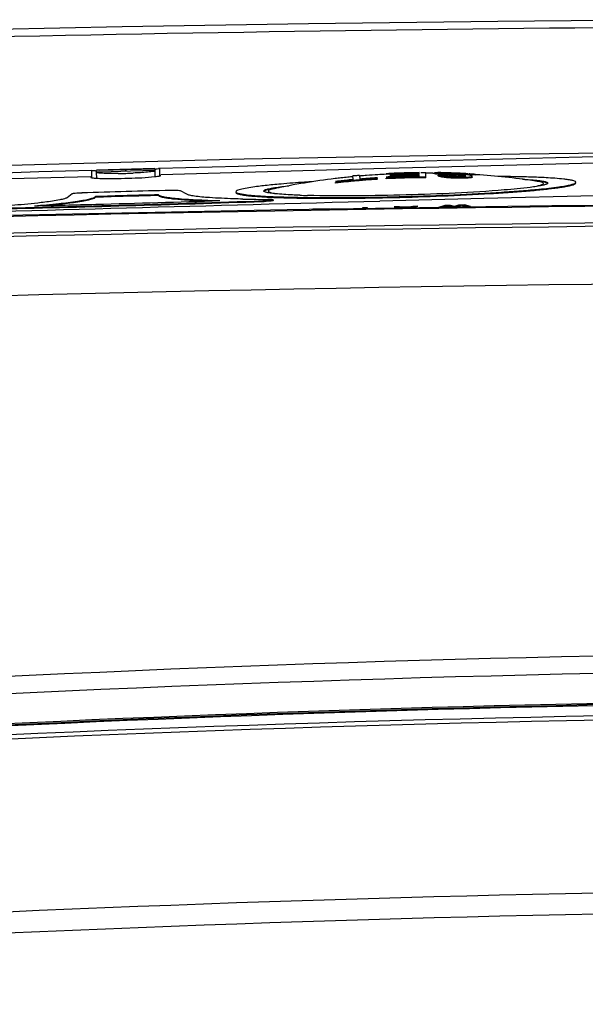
# Model space of a CAD drawing. Header units: millimetres. Extents: x 0 to 1660, y 0 to 1166.
# Tile 44 of 94: x 991 to 1015, y 226 to 269. Entities that reach past the tile are written whole.
import ezdxf

# ---------------------------------------------------------------- set-up
doc = ezdxf.new("R2010")
doc.units = ezdxf.units.MM
doc.header["$LTSCALE"] = 65.395
doc.layers.get('0').update_dxf_attribs({"linetype": 'CONTINUOUS'})
doc.layers.add('SUPERFICI', color=7, linetype='CONTINUOUS')

msp = doc.modelspace()

# ---------------------------------------------------------------- linework, layer by layer
at = {"color": 7, "linetype": 'Continuous'}
for p, q in [((1011.521, 268.653), (1003.406, 268.548)), ((1019.742, 268.728), (1011.521, 268.653)), ((995.398, 268.415), (987.497, 268.254)), ((1003.406, 268.548), (995.398, 268.415)), ((1033.207, 263.032), (1008.431, 262.381)), ((996.8, 262.337), (994.301, 262.267)), ((994.304, 262.178), (994.303, 262.217)), ((994.424, 262.262), (996.84, 262.329)), ((996.802, 262.287), (996.803, 262.252)), ((996.803, 262.234), (996.81, 261.988)), ((996.84, 262.329), (997.001, 262.334)), ((1006.725, 262.335), (997.058, 262.069)), ((1008.431, 262.381), (1006.725, 262.335)), ((994.059, 261.985), (986.547, 261.773)), ((994.311, 261.918), (994.304, 262.164)), ((1005.316, 261.858), (1005.311, 262.015)), ((1005.595, 262.041), (1005.6, 261.883)), ((1005.596, 262.011), (1005.639, 262.015)), ((1006.359, 261.872), (1006.358, 261.902)), ((1006.856, 262.119), (1006.731, 262.113)), ((1006.732, 262.083), (1006.731, 262.113)), ((1006.857, 262.089), (1006.732, 262.083)), ((1006.735, 261.963), (1006.735, 261.968)), ((1006.737, 261.894), (1006.737, 261.924)), ((1006.922, 262.07), (1006.922, 262.076)), ((1006.923, 262.02), (1006.923, 262.05)), ((1007.102, 262.083), (1007.185, 262.086)), ((1007.28, 262.088), (1007.82, 262.103)), ((1007.393, 262.14), (1007.334, 262.138)), ((1007.394, 262.11), (1007.335, 262.108)), ((1007.996, 262.108), (1008.034, 262.109)), ((1008.153, 262.134), (1008.152, 262.157)), ((1008.154, 262.111), (1008.153, 262.134)), ((1008.156, 262.012), (1008.154, 262.085)), ((1008.219, 262.164), (1008.291, 262.165)), ((1008.291, 262.165), (1008.364, 262.165)), ((1008.364, 262.165), (1008.437, 262.165)), ((1008.443, 261.94), (1008.437, 262.165)), ((1008.736, 262.135), (1008.817, 262.135)), ((1008.827, 262.135), (1008.817, 262.136)), ((1008.818, 262.106), (1008.817, 262.136)), ((1008.828, 262.105), (1008.818, 262.106)), ((1008.9, 262.156), (1008.911, 262.157)), ((1008.93, 262.121), (1008.912, 262.122)), ((1008.913, 262.092), (1008.912, 262.122)), ((1008.931, 262.091), (1008.913, 262.092)), ((1008.962, 262.015), (1008.962, 262.045)), ((1009.056, 262.016), (1009.01, 262.025)), ((1009.01, 261.995), (1009.01, 262.025)), ((1009.057, 261.986), (1009.01, 261.995)), ((1009.102, 262.105), (1009.06, 262.109)), ((1009.103, 262.075), (1009.06, 262.079)), ((1009.079, 262.159), (1009.101, 262.159)), ((1009.111, 262.145), (1009.101, 262.144)), ((1009.101, 262.144), (1009.101, 262.137)), ((1009.101, 262.137), (1009.101, 262.137)), ((1009.164, 262.101), (1009.102, 262.105)), ((1009.103, 262.075), (1009.102, 262.105)), ((1009.165, 262.071), (1009.103, 262.075)), ((1009.195, 261.99), (1009.153, 261.995)), ((1009.153, 261.965), (1009.153, 261.995)), ((1009.195, 261.96), (1009.153, 261.965)), ((1009.206, 262.098), (1009.164, 262.101)), ((1009.207, 262.068), (1009.165, 262.071)), ((1009.181, 262.041), (1009.246, 262.04)), ((1009.186, 262.127), (1009.196, 262.126)), ((1009.197, 262.119), (1009.196, 262.149)), ((1009.259, 262.122), (1009.339, 262.116)), ((1009.344, 262.09), (1009.292, 262.093)), ((1009.293, 262.063), (1009.292, 262.093)), ((1009.345, 262.061), (1009.293, 262.063)), ((1009.339, 262.119), (1009.338, 262.149)), ((1009.339, 262.116), (1009.422, 262.113)), ((1009.369, 261.967), (1009.343, 261.968)), ((1009.344, 261.938), (1009.343, 261.968)), ((1009.37, 261.937), (1009.344, 261.938)), ((1009.389, 262.011), (1009.484, 262.004)), ((1009.484, 262.004), (1009.532, 262)), ((1009.486, 262.11), (1009.529, 262.108)), ((1009.651, 262.142), (1009.528, 262.146)), ((1009.529, 262.116), (1009.528, 262.146)), ((1009.652, 262.112), (1009.529, 262.116)), ((1009.529, 262.108), (1009.56, 262.107)), ((1009.624, 262.079), (1009.53, 262.082)), ((1009.53, 262.052), (1009.53, 262.082)), ((1009.624, 262.049), (1009.53, 262.052)), ((1009.532, 262), (1009.563, 261.999)), ((1009.581, 261.924), (1009.581, 261.954)), ((1009.779, 262.107), (1009.652, 262.112)), ((1009.718, 262.102), (1009.814, 262.098)), ((1009.752, 261.993), (1009.817, 261.991)), ((1009.821, 262.136), (1009.778, 262.137)), ((1009.821, 262.106), (1009.779, 262.107)), ((1009.814, 262.073), (1009.782, 262.074)), ((1009.815, 262.043), (1009.783, 262.044)), ((1009.815, 262.043), (1009.814, 262.073)), ((1009.819, 261.915), (1009.818, 261.945)), ((1010.012, 262.127), (1009.907, 262.132)), ((1009.908, 262.102), (1009.907, 262.132)), ((1010.013, 262.097), (1009.908, 262.102)), ((1009.957, 262.062), (1009.909, 262.066)), ((1009.958, 262.032), (1009.91, 262.036)), ((1010.004, 262.057), (1009.957, 262.062)), ((1009.958, 262.032), (1009.957, 262.062)), ((1010.005, 262.027), (1009.958, 262.032)), ((1009.959, 261.992), (1010.006, 261.994)), ((1010.029, 261.946), (1010.007, 261.945)), ((1010.008, 261.915), (1010.007, 261.945)), ((1010.029, 261.916), (1010.008, 261.915)), ((1010.113, 262.121), (1010.097, 262.122)), ((1010.098, 262.092), (1010.097, 262.122)), ((1010.114, 262.091), (1010.098, 262.092)), ((1010.105, 262.044), (1010.099, 262.046)), ((1010.1, 262.016), (1010.099, 262.046)), ((1010.106, 262.014), (1010.1, 262.016)), ((1010.143, 262.014), (1010.148, 262.015)), ((1010.148, 262.015), (1010.147, 262.027)), ((1010.24, 262.11), (1010.192, 262.114)), ((1010.241, 262.08), (1010.193, 262.084)), ((1010.239, 261.956), (1010.197, 261.951)), ((1010.198, 261.921), (1010.197, 261.951)), ((1010.24, 261.926), (1010.198, 261.921)), ((1010.245, 262.109), (1010.24, 262.11)), ((1010.241, 262.08), (1010.24, 262.11)), ((1010.246, 262.079), (1010.241, 262.08)), ((1010.277, 262.058), (1010.341, 262.048)), ((1010.319, 262.1), (1010.288, 262.101)), ((1010.288, 262.071), (1010.288, 262.101)), ((1010.351, 262.068), (1010.288, 262.071)), ((1010.341, 262.048), (1010.384, 262.041)), ((1010.391, 261.973), (1010.386, 261.97)), ((1010.387, 261.94), (1010.386, 261.97)), ((1010.392, 261.943), (1010.387, 261.94)), ((1010.427, 262.02), (1010.432, 262.017)), ((1010.433, 261.997), (1010.433, 261.994)), ((1010.434, 261.964), (1010.433, 261.994)), ((1010.567, 262.086), (1010.573, 262.085)), ((1010.573, 262.054), (1010.573, 262.085)), ((998.181, 261.227), (997.904, 261.376)), ((1004.56, 261.772), (1004.56, 261.776)), ((1004.561, 261.708), (1004.561, 261.738)), ((993.26, 261.246), (993.045, 261.083)), ((994.264, 261.098), (994.263, 261.128)), ((996.963, 261.174), (996.962, 261.204)), ((1001.884, 260.989), (1001.884, 260.959)), ((1010.921, 261.042), (1006.462, 260.926)), ((1015.691, 261.163), (1010.921, 261.042)), ((1011.212, 261.289), (1011.232, 261.29)), ((1011.213, 261.259), (1011.234, 261.26)), ((1002.486, 260.566), (991.135, 260.332)), ((1013.846, 260.731), (1002.486, 260.566)), ((1004.334, 260.608), (1003.59, 260.587)), ((1004.334, 260.593), (1004.334, 260.608)), ((1005.929, 260.653), (1005.715, 260.647)), ((1005.715, 260.647), (1005.716, 260.613)), ((1005.93, 260.616), (1005.929, 260.653)), ((1007.309, 260.691), (1007.085, 260.685)), ((1007.085, 260.685), (1007.348, 260.637)), ((1007.31, 260.661), (1007.227, 260.659)), ((1007.393, 260.675), (1007.309, 260.691)), ((1007.31, 260.661), (1007.309, 260.691)), ((1007.393, 260.645), (1007.31, 260.661)), ((1007.788, 260.686), (1007.393, 260.675)), ((1007.393, 260.645), (1007.393, 260.675)), ((1007.44, 260.647), (1007.393, 260.645)), ((1007.429, 260.667), (1007.748, 260.676)), ((1007.556, 260.64), (1007.429, 260.667)), ((1007.43, 260.637), (1007.429, 260.667)), ((1007.748, 260.676), (1007.611, 260.641)), ((1007.749, 260.646), (1007.748, 260.676)), ((1007.789, 260.656), (1007.748, 260.655)), ((1007.787, 260.643), (1008.098, 260.713)), ((1007.873, 260.707), (1007.788, 260.686)), ((1007.789, 260.656), (1007.788, 260.686)), ((1007.874, 260.677), (1007.789, 260.656)), ((1008.098, 260.713), (1007.873, 260.707)), ((1007.874, 260.677), (1007.873, 260.707)), ((1007.946, 260.679), (1007.874, 260.677)), ((1009.248, 260.746), (1008.983, 260.663)), ((1009.249, 260.716), (1009.077, 260.662)), ((1009.196, 260.669), (1009.373, 260.733)), ((1009.497, 260.752), (1009.248, 260.746)), ((1009.249, 260.716), (1009.248, 260.746)), ((1009.332, 260.718), (1009.249, 260.716)), ((1009.373, 260.733), (1009.556, 260.679)), ((1009.498, 260.723), (1009.415, 260.72)), ((1009.672, 260.701), (1009.497, 260.752)), ((1009.498, 260.723), (1009.497, 260.752)), ((1009.638, 260.681), (1009.498, 260.723)), ((1009.556, 260.679), (1009.782, 260.685)), ((1009.846, 260.762), (1009.672, 260.701)), ((1009.673, 260.671), (1009.672, 260.701)), ((1009.847, 260.732), (1009.708, 260.683)), ((1009.782, 260.685), (1009.961, 260.749)), ((1010.096, 260.769), (1009.846, 260.762)), ((1009.847, 260.732), (1009.846, 260.762)), ((1009.921, 260.734), (1009.847, 260.732)), ((1009.961, 260.749), (1010.14, 260.695)), ((1010.097, 260.739), (1010.002, 260.737)), ((1010.358, 260.701), (1010.096, 260.769)), ((1010.097, 260.739), (1010.096, 260.769)), ((1010.254, 260.698), (1010.097, 260.739)), ((1010.14, 260.695), (1010.358, 260.701)), ((1025.211, 260.828), (1013.846, 260.731)), ((991.135, 260.332), (979.794, 260.03))]:
    msp.add_line(p, q, dxfattribs=at)
at = {"color": 9, "linetype": 'Continuous'}
for p, q in [((994.11, 261.959), (994.101, 262.253)), ((994.301, 262.265), (996.8, 262.335)), ((995.758, 262.219), (995.345, 262.207)), ((995.551, 262.302), (995.551, 262.3)), ((995.551, 262.293), (995.553, 262.213)), ((996.803, 262.248), (995.758, 262.219)), ((997.001, 262.334), (997.009, 262.04)), ((994.512, 262.184), (994.304, 262.178)), ((995.345, 262.207), (994.512, 262.184)), ((1001.436, 260.949), (1001.437, 260.919))]:
    msp.add_line(p, q, dxfattribs=at)
for centre, radius, start, end in [((1034.835, -1828.447), 2096.91, 89.978777, 91.891035), ((1035.508, -1612.647), 1873.458, 89.996822, 93.06092), ((1035.182, -1596.297), 1856.39, 89.986741, 93.077916), ((1037.539, -1501.628), 1759.125, 90.06279, 93.865988), ((1035.608, -691.215), 932.818, 89.999805, 95.993976), ((1035.657, -702.704), 943.556, 90.002775, 95.922863), ((1035.64, -698.333), 937.901, 90.671359, 95.866236), ((1035.635, -699.328), 938.839, 90.67021, 95.858394), ((1035.68, -769.787), 1008.623, 90.003888, 95.491751), ((1035.444, -781.733), 1013.13, 89.990503, 95.10215), ((1035.873, -775.742), 1006.254, 90.014883, 95.158797)]:
    msp.add_arc(centre, radius, start, end, dxfattribs=at)
at = {"color": 7, "linetype": 'Continuous'}
for centre, radius, start, end in [((1423.41, -15062.85), 15331.114, 91.4580833, 91.59379), ((1429.308, -15248.195), 15516.552, 91.6072367, 91.7413229), ((997.024, 261.525), 0.809, 91.6055, 94.0806), ((994.648, 268.024), 6.115, 266.8298, 268.114), ((994.951, 283.782), 21.662, 270.7419, 272.4582), ((1008.194, 231.788), 30.334, 96.916, 101.9215), ((1008.252, 231.337), 30.789, 96.4439, 96.9217), ((1008.205, 231.464), 30.531, 96.5247, 96.8571), ((1008.216, 231.362), 30.633, 96.0437, 96.5245), ((1008.269, 231.182), 30.944, 95.8963, 96.4438), ((1008.236, 231.179), 30.818, 95.4365, 96.0435), ((1008.273, 230.961), 31, 95.6493, 96.0447), ((1008.292, 230.96), 31.168, 95.4861, 95.8963), ((1008.292, 230.768), 31.194, 95.2716, 95.6492), ((1008.292, 230.769), 31.163, 95.2753, 95.6532), ((1008.296, 230.864), 31.293, 95.1219, 95.4729), ((1008.338, 230.263), 31.7, 94.2265, 95.2696), ((1008.338, 230.265), 31.669, 94.2291, 95.2733), ((1008.311, 230.697), 31.461, 94.9523, 95.122), ((1008.298, 230.479), 31.52, 94.2667, 94.9108), ((1008.359, 230.217), 31.914, 94.4259, 94.8891), ((1008.411, 229.54), 32.593, 93.5695, 94.424), ((1008.357, 229.677), 32.324, 93.5482, 94.2657), ((1008.402, 229.397), 32.57, 93.599, 94.2275), ((1008.389, 229.586), 32.35, 93.9097, 94.231), ((1008.415, 229.205), 32.732, 93.602, 93.9097), ((1008.47, 228.593), 33.541, 92.9712, 93.5706), ((1008.504, 226.953), 35.06, 92.5896, 92.892), ((1008.546, 226.842), 35.128, 90.1697, 92.953), ((1008.549, 226.758), 35.182, 90.4032, 92.9509), ((1008.55, 226.014), 36.145, 92.2066, 92.6854), ((1008.549, 226.02), 36.109, 92.2072, 92.6865), ((1008.607, 224.659), 37.356, 90.6913, 92.5885), ((1008.149, 231.381), 30.72, 91.9537, 92.2895), ((1008.366, 226.665), 35.415, 91.8971, 92.3362), ((1008.366, 226.67), 35.38, 91.8973, 92.337), ((1008.603, 224.661), 37.499, 91.9382, 92.2081), ((1008.602, 224.669), 37.461, 91.9386, 92.2087), ((1008.223, 229.086), 33.016, 91.637, 91.8005), ((1009.794, 181.979), 80.124, 91.47253, 91.85994), ((1009.793, 182.027), 80.046, 91.4724, 91.86019), ((1008.629, 223.87), 38.291, 91.5007, 91.8505), ((1008.629, 223.878), 38.252, 91.5006, 91.8507), ((1008.627, 223.964), 38.196, 91.3256, 91.501), ((1008.627, 223.972), 38.158, 91.3253, 91.5009), ((1008.858, 220.552), 41.539, 90.9702, 91.5482), ((1009.034, 213.459), 48.604, 91.2626, 91.5296), ((1008.613, 224.607), 37.554, 90.9696, 91.3264), ((1008.612, 224.614), 37.516, 90.969, 91.3261), ((1008.735, 229.397), 32.72, 91.2948, 91.6031), ((1008.737, 226.656), 35.404, 90.9416, 91.2531), ((1008.594, 225.715), 36.445, 90.6937, 90.9694), ((1008.593, 225.721), 36.409, 90.6928, 90.9687), ((1008.69, 231.353), 30.762, 90.9993, 91.222), ((1008.542, 227.815), 34.125, 90.1671, 90.4055), ((1008.524, 228.431), 33.705, 90.0265, 90.1479), ((1008.525, 228.758), 33.378, 89.6362, 90.0269), ((1009.076, 259.247), 2.915, 93.4644, 95.1149), ((1008.334, 258.525), 3.643, 80.87, 82.216), ((1008.335, 258.499), 3.64, 80.8692, 82.2165), ((1009.114, 253.441), 8.718, 90.7866, 91.3322), ((1008.024, 251.602), 10.558, 84.6776, 85.0778), ((1008.026, 251.583), 10.547, 84.6757, 85.0763), ((1008.623, 230.595), 31.451, 88.9825, 89.3826), ((1008.301, 260.354), 1.815, 67.0168, 68.6517), ((1008.302, 260.326), 1.814, 67.0076, 68.6439), ((1009.113, 253.462), 8.697, 90.2265, 90.7866), ((1008.043, 251.798), 10.361, 84.3671, 84.6773), ((1008.044, 251.778), 10.351, 84.3648, 84.6754), ((1007.816, 255.962), 6.179, 77.9732, 78.425), ((1007.818, 255.938), 6.174, 77.9664, 78.4186), ((1008.511, 256.497), 5.67, 83.419, 84.0297), ((1007.814, 255.95), 6.191, 77.5114, 77.9731), ((1007.815, 255.926), 6.186, 77.5042, 77.9663), ((1009.391, 257.311), 4.842, 92.8215, 93.315), ((1009.389, 257.352), 4.801, 92.31, 92.8215), ((1008.512, 256.498), 5.669, 83.1697, 83.4191), ((1007.432, 249.033), 13.076, 81.5951, 82.2521), ((1007.433, 249.015), 13.063, 81.5889, 82.2466), ((1009.304, 247.779), 14.371, 89.8647, 90.4317), ((1008.145, 245.65), 16.509, 86.1309, 86.3493), ((1007.949, 242.368), 19.77, 86.1058, 86.3556), ((1007.951, 242.357), 19.751, 86.1028, 86.3529), ((1008.344, 258.773), 3.39, 73.7281, 74.5678), ((1009.304, 247.774), 14.346, 89.8595, 90.0544), ((1007.846, 252.819), 9.321, 80.7336, 81.0605), ((1008.931, 236.018), 26.135, 88.6908, 89.1069), ((1008.93, 236.014), 26.108, 88.6867, 89.1032), ((1008.205, 234.504), 27.61, 87.2494, 87.6343), ((1008.205, 234.501), 27.583, 87.2461, 87.6313), ((1007.846, 252.82), 9.319, 80.4672, 80.7336), ((1007.737, 233.989), 28.025, 86.2282, 86.6616), ((1007.737, 233.987), 27.997, 86.2238, 86.6577), ((1008.233, 235.093), 27.045, 87.3455, 87.4805), ((1008.681, 232.011), 30.108, 88.0256, 88.3261), ((1008.609, 230.97), 31.044, 87.8904, 88.2398), ((1008.576, 230.65), 31.32, 87.7272, 88.1616), ((1008.576, 230.652), 31.288, 87.7233, 88.1582), ((1008.68, 231.961), 30.133, 87.9027, 88.2045), ((1008.68, 231.961), 30.103, 87.899, 88.2011), ((1008.607, 231.179), 30.981, 87.8347, 88.0689), ((1008.28, 235.364), 26.778, 86.3089, 86.7162), ((1008.108, 237.958), 24.175, 85.7267, 85.9516), ((1008.108, 237.952), 24.151, 85.7226, 85.9476), ((1010.083, 236.629), 25.363, 90.2815, 90.6027), ((1009.897, 234.092), 27.853, 89.7721, 90.1623), ((1009.896, 234.09), 27.825, 89.769, 90.1596), ((1008.612, 231.312), 30.847, 87.5938, 87.7551), ((1008.612, 231.313), 30.816, 87.5898, 87.7513), ((1008.329, 242.399), 19.759, 84.7241, 85.1393), ((1008.27, 246.849), 15.307, 83.1336, 83.4947), ((1008.271, 246.834), 15.292, 83.1285, 83.4899), ((1010.798, 246.278), 15.736, 92.5399, 92.8849), ((1008.563, 234.477), 27.688, 86.8225, 86.9994), ((1008.563, 234.475), 27.66, 86.8189, 86.9961), ((1010.77, 241.781), 20.179, 91.6287, 92.1071), ((1010.77, 241.771), 20.158, 91.6262, 92.1051), ((1010.681, 260.435), 1.668, 108.8403, 110.3615), ((1009.464, 260.348), 1.813, 67.8617, 69.3088), ((1009.342, 252.403), 9.748, 84.9952, 85.4626), ((1009.343, 252.383), 9.739, 84.9936, 85.4615), ((1009.354, 253.412), 8.698, 84.462, 84.7765), ((1008.856, 252.459), 9.703, 81.5785, 82.0761), ((1011.232, 252.444), 9.563, 95.0756, 95.9606), ((1011.232, 252.424), 9.554, 95.074, 95.9599), ((1008.661, 231.883), 30.262, 86.3777, 86.8589), ((1008.661, 231.886), 30.229, 86.3724, 86.7947), ((1009.892, 260.982), 1.168, 62.7417, 65.0761), ((1010.901, 261.008), 1.091, 115.4146, 117.857), ((1010.902, 260.979), 1.09, 115.419, 117.8637), ((1008.597, 231.464), 30.671, 85.9561, 86.3055), ((1008.625, 231.825), 30.309, 81.2769, 85.9607), ((1011.754, 225.627), 36.359, 87.6082, 88.1691), ((1012.126, 234.491), 27.487, 86.9365, 87.6124), ((1001.707, 41.909), 219.522, 91.10275, 92.09532), ((1004.545, 234.281), 27.486, 95.5877, 96.2637), ((1005.411, 225.452), 36.357, 95.031, 95.592), ((1008.25, 231.178), 30.782, 96.0441, 96.8836), ((1008.25, 231.178), 30.751, 96.0486, 96.889), ((1008.273, 230.962), 30.969, 95.6534, 96.0491), ((1008.135, 316.507), 55.331, 274.0859, 274.8689), ((1008.286, 314.549), 53.338, 274.1354, 274.9959), ((1009.47, 300.587), 39.356, 274.8983, 275.3969), ((1010.294, 291.886), 30.616, 275.3933, 275.9805), ((1013.187, 268.462), 7.011, 278.6796, 280.251), ((967.326, 1273.834), 1013.459, 271.271161, 271.928779), ((1000.154, 98.581), 162.654, 91.12448, 92.07558), ((1000.155, 98.551), 162.654, 91.12448, 92.07558), ((967.859, 1254.826), 994.377, 271.522111, 271.829258), ((1000.44, 297.614), 36.696, 267.033, 267.9537), ((1002.17, 326.714), 65.71, 268.61932, 269.39706), ((1001.59, 268.139), 7.012, 262.9494, 264.5207), ((1002.618, 280.995), 19.88, 266.1017, 266.9447), ((1002.798, 284.075), 22.995, 266.5135, 267.2243), ((1002.284, 336.527), 75.524, 269.38835, 269.5229), ((1003.028, 288.592), 27.487, 266.9365, 267.6124), ((1001.619, 256.503), 4.503, 88.8242, 89.5393), ((1003.17, 291.689), 30.618, 267.2196, 267.8068), ((1003.4, 297.456), 36.359, 267.6082, 268.1691), ((1003.507, 300.423), 39.358, 267.8032, 268.3018), ((1003.826, 310.907), 49.817, 268.1738, 269.0952), ((1003.877, 313.032), 51.973, 268.3059, 269.1395), ((1004.287, 297.499), 36.333, 268.0059, 268.5418), ((1006.693, 336.859), 75.704, 273.43757, 274.12059), ((1006.66, 337.365), 76.242, 273.43921, 274.07425), ((1185.819, -6549.287), 6812.574, 91.5086259, 91.6914284), ((967.327, 1273.804), 1013.459, 271.271161, 271.928779), ((967.932, 1251.715), 991.265, 271.370657, 271.52264), ((988.509, 299.796), 39.218, 275.2754, 276.134), ((991.15, 276.689), 15.959, 277.6076, 277.7963), ((1001.151, 269.392), 8.478, 271.9286, 272.3973), ((1035.459, -1610.703), 1870.65, 89.995341, 93.06272), ((1035.609, -699.483), 938.955, 90.646917, 95.865731), ((1035.612, -775.576), 1014.59, 84.534477, 95.465523)]:
    msp.add_arc(centre, radius, start, end, dxfattribs=at)
for points, knots in [([(994.101, 262.253), (994.149, 262.254), (994.216, 262.251), (994.277, 262.236), (994.303, 262.224), (994.303, 262.217)], [0, 0, 0, 0, 0.683738, 0.900594, 1, 1, 1, 1]), ([(996.803, 262.234), (996.803, 262.229), (996.785, 262.22), (996.735, 262.207), (996.679, 262.199), (996.637, 262.194)], [0, 0, 0, 0, 0.081302, 0.272604, 1, 1, 1, 1]), ([(996.802, 262.287), (996.801, 262.304), (996.883, 262.319), (996.926, 262.329), (996.966, 262.332)], [0, 0, 0, 0, 0.305644, 1, 1, 1, 1]), ([(994.06, 261.957), (994.06, 261.951), (994.089, 261.941), (994.131, 261.933), (994.213, 261.924), (994.274, 261.92), (994.309, 261.918)], [0, 0, 0, 0, 0.078659, 0.270317, 0.579289, 1, 1, 1, 1]), ([(995.231, 262.122), (995.108, 262.121), (994.886, 262.12), (994.624, 262.125), (994.463, 262.134), (994.379, 262.141), (994.336, 262.149), (994.304, 262.157), (994.304, 262.164)], [0, 0, 0, 0, 0.397794, 0.71685, 0.83599, 0.923826, 0.978298, 1, 1, 1, 1]), ([(994.446, 261.912), (994.855, 261.898), (995.644, 261.914), (996.434, 261.945), (996.812, 261.988)], [0, 0, 0, 0, 0.518261, 1, 1, 1, 1]), ([(996.637, 262.194), (996.59, 262.188), (996.338, 262.163), (996.085, 262.149), (995.88, 262.14)], [0, 0, 0, 0, 0.188295, 1, 1, 1, 1]), ([(996.812, 261.988), (996.829, 261.99), (996.888, 261.997), (996.946, 262.005), (996.986, 262.013)], [0, 0, 0, 0, 0.300989, 1, 1, 1, 1]), ([(996.986, 262.013), (997.005, 262.017), (997.025, 262.022), (997.059, 262.033), (997.059, 262.041)], [0, 0, 0, 0, 0.713284, 1, 1, 1, 1]), ([(1012.916, 261.967), (1012.81, 261.971), (1012.351, 261.984), (1011.892, 261.991), (1011.538, 261.993)], [0, 0, 0, 0, 0.230127, 1, 1, 1, 1]), ([(1012.582, 261.875), (1012.616, 261.873), (1012.745, 261.866), (1012.874, 261.857), (1012.968, 261.85)], [0, 0, 0, 0, 0.268568, 1, 1, 1, 1]), ([(1012.968, 261.85), (1013.069, 261.842), (1013.241, 261.827), (1013.468, 261.794), (1013.592, 261.767), (1013.669, 261.731), (1013.67, 261.711)], [0, 0, 0, 0, 0.419202, 0.725692, 0.916674, 1, 1, 1, 1]), ([(1013.246, 261.794), (1013.226, 261.796), (1013.139, 261.806), (1013.051, 261.813), (1012.983, 261.819)], [0, 0, 0, 0, 0.228781, 1, 1, 1, 1]), ([(1013.664, 261.697), (1013.652, 261.71), (1013.608, 261.73), (1013.47, 261.767), (1013.343, 261.783), (1013.246, 261.794)], [0, 0, 0, 0, 0.119673, 0.324304, 1, 1, 1, 1]), ([(1014.542, 261.856), (1014.482, 261.865), (1014.168, 261.905), (1013.851, 261.925), (1013.595, 261.939)], [0, 0, 0, 0, 0.192, 1, 1, 1, 1]), ([(1014.684, 261.83), (1014.674, 261.833), (1014.627, 261.842), (1014.579, 261.85), (1014.542, 261.856)], [0, 0, 0, 0, 0.225021, 1, 1, 1, 1]), ([(1014.869, 261.745), (1014.869, 261.766), (1014.791, 261.807), (1014.731, 261.82), (1014.684, 261.83)], [0, 0, 0, 0, 0.309682, 1, 1, 1, 1]), ([(997.904, 261.376), (997.891, 261.383), (997.844, 261.384), (997.757, 261.391), (997.63, 261.391), (997.534, 261.391), (997.482, 261.39)], [0, 0, 0, 0, 0.102758, 0.32044, 0.630582, 1, 1, 1, 1]), ([(1000.605, 261.466), (1000.523, 261.449), (1000.418, 261.424), (1000.312, 261.379), (1000.284, 261.35), (1000.284, 261.337)], [0, 0, 0, 0, 0.704396, 0.896662, 1, 1, 1, 1]), ([(1001.546, 261.602), (1001.449, 261.592), (1001.134, 261.555), (1000.82, 261.512), (1000.605, 261.466)], [0, 0, 0, 0, 0.306798, 1, 1, 1, 1]), ([(1001.484, 261.371), (1001.483, 261.391), (1001.558, 261.431), (1001.68, 261.464), (1001.905, 261.51), (1002.077, 261.535), (1002.177, 261.548)], [0, 0, 0, 0, 0.083323, 0.274302, 0.580793, 1, 1, 1, 1]), ([(1001.902, 261.477), (1001.81, 261.461), (1001.676, 261.431), (1001.53, 261.395), (1001.495, 261.362)], [0, 0, 0, 0, 0.664944, 1, 1, 1, 1]), ([(1002.165, 261.517), (1002.141, 261.513), (1002.053, 261.501), (1001.966, 261.488), (1001.902, 261.477)], [0, 0, 0, 0, 0.271168, 1, 1, 1, 1]), ([(1002.177, 261.548), (1002.207, 261.552), (1002.335, 261.569), (1002.464, 261.584), (1002.563, 261.595)], [0, 0, 0, 0, 0.231147, 1, 1, 1, 1]), ([(1003.597, 261.772), (1003.473, 261.764), (1003.015, 261.733), (1002.557, 261.698), (1002.223, 261.669)], [0, 0, 0, 0, 0.268947, 1, 1, 1, 1]), ([(1011.805, 261.414), (1010.402, 261.299), (1007.587, 261.181), (1004.77, 261.142), (1003.362, 261.178)], [0, 0, 0, 0, 0.499998, 1, 1, 1, 1]), ([(1013.186, 261.564), (1013.097, 261.55), (1012.638, 261.486), (1012.177, 261.444), (1011.805, 261.414)], [0, 0, 0, 0, 0.194512, 1, 1, 1, 1]), ([(1012.931, 261.414), (1013.05, 261.424), (1013.457, 261.462), (1013.865, 261.506), (1014.152, 261.548)], [0, 0, 0, 0, 0.290124, 1, 1, 1, 1]), ([(1013.36, 261.595), (1013.346, 261.592), (1013.289, 261.581), (1013.23, 261.571), (1013.186, 261.564)], [0, 0, 0, 0, 0.230491, 1, 1, 1, 1]), ([(1013.495, 261.625), (1013.485, 261.622), (1013.44, 261.611), (1013.395, 261.602), (1013.36, 261.595)], [0, 0, 0, 0, 0.224953, 1, 1, 1, 1]), ([(1013.484, 261.437), (1013.556, 261.444), (1013.81, 261.472), (1014.064, 261.504), (1014.244, 261.532)], [0, 0, 0, 0, 0.283265, 1, 1, 1, 1]), ([(1013.67, 261.711), (1013.67, 261.691), (1013.595, 261.651), (1013.54, 261.636), (1013.495, 261.625)], [0, 0, 0, 0, 0.303763, 1, 1, 1, 1]), ([(1014.152, 261.548), (1014.246, 261.562), (1014.411, 261.588), (1014.626, 261.63), (1014.768, 261.671), (1014.843, 261.703), (1014.861, 261.724)], [0, 0, 0, 0, 0.387615, 0.684, 0.887277, 1, 1, 1, 1]), ([(1014.434, 261.563), (1014.544, 261.583), (1014.688, 261.614), (1014.83, 261.665), (1014.871, 261.7), (1014.87, 261.715)], [0, 0, 0, 0, 0.713101, 0.904442, 1, 1, 1, 1]), ([(1014.861, 261.724), (1014.864, 261.727), (1014.868, 261.734), (1014.87, 261.741), (1014.869, 261.745)], [0, 0, 0, 0, 0.540234, 1, 1, 1, 1]), ([(991.643, 260.734), (991.99, 260.762), (992.605, 260.819), (993.32, 260.904), (993.765, 260.977), (993.998, 261.024), (994.156, 261.071), (994.24, 261.106), (994.263, 261.128)], [0, 0, 0, 0, 0.39196, 0.696679, 0.811839, 0.900885, 0.963465, 1, 1, 1, 1]), ([(993.045, 261.083), (993.009, 261.061), (992.902, 261.026), (992.584, 260.953), (992.301, 260.915), (992.086, 260.888)], [0, 0, 0, 0, 0.129121, 0.339304, 1, 1, 1, 1]), ([(993.681, 261.283), (993.628, 261.282), (993.532, 261.277), (993.404, 261.27), (993.319, 261.257), (993.271, 261.255), (993.26, 261.246)], [0, 0, 0, 0, 0.37345, 0.685594, 0.90207, 1, 1, 1, 1]), ([(993.315, 260.878), (993.439, 260.895), (993.658, 260.928), (993.943, 260.981), (994.135, 261.033), (994.237, 261.072), (994.264, 261.098)], [0, 0, 0, 0, 0.383726, 0.679018, 0.884172, 1, 1, 1, 1]), ([(996.962, 261.204), (996.986, 261.182), (997.072, 261.152), (997.233, 261.115), (997.468, 261.08), (997.917, 261.032), (998.636, 260.988), (999.253, 260.965), (999.6, 260.956)], [0, 0, 0, 0, 0.036444, 0.099021, 0.188119, 0.303349, 0.608135, 1, 1, 1, 1]), ([(996.963, 261.174), (997.005, 261.137), (997.175, 261.098), (997.488, 261.043), (997.966, 261.001), (998.332, 260.978), (998.54, 260.967)], [0, 0, 0, 0, 0.105787, 0.309262, 0.609248, 1, 1, 1, 1]), ([(999.146, 261.085), (998.931, 261.1), (998.647, 261.122), (998.326, 261.178), (998.218, 261.207), (998.181, 261.227)], [0, 0, 0, 0, 0.660831, 0.871029, 1, 1, 1, 1]), ([(1000.586, 261.023), (1000.45, 261.027), (999.97, 261.04), (999.489, 261.061), (999.146, 261.085)], [0, 0, 0, 0, 0.283391, 1, 1, 1, 1]), ([(1000.284, 261.337), (1000.285, 261.316), (1000.363, 261.275), (1000.423, 261.262), (1000.47, 261.252)], [0, 0, 0, 0, 0.309682, 1, 1, 1, 1]), ([(1000.285, 261.307), (1000.286, 261.288), (1000.352, 261.249), (1000.406, 261.237), (1000.447, 261.227)], [0, 0, 0, 0, 0.315611, 1, 1, 1, 1]), ([(1000.447, 261.227), (1000.466, 261.223), (1000.56, 261.203), (1000.654, 261.19), (1000.729, 261.18)], [0, 0, 0, 0, 0.206138, 1, 1, 1, 1]), ([(1000.47, 261.252), (1000.517, 261.242), (1000.781, 261.197), (1001.048, 261.176), (1001.267, 261.161)], [0, 0, 0, 0, 0.179714, 1, 1, 1, 1]), ([(1000.92, 261.159), (1000.956, 261.156), (1001.116, 261.141), (1001.276, 261.13), (1001.4, 261.123)], [0, 0, 0, 0, 0.225573, 1, 1, 1, 1]), ([(1001.436, 260.949), (1001.494, 260.951), (1001.602, 260.955), (1001.737, 260.965), (1001.831, 260.973), (1001.868, 260.982), (1001.884, 260.986), (1001.884, 260.989)], [0, 0, 0, 0, 0.388087, 0.709767, 0.922098, 0.978367, 1, 1, 1, 1]), ([(1001.8, 261.272), (1001.736, 261.281), (1001.637, 261.298), (1001.536, 261.324), (1001.505, 261.344)], [0, 0, 0, 0, 0.635694, 1, 1, 1, 1]), ([(1001.884, 260.959), (1001.885, 260.95), (1001.83, 260.95), (1001.771, 260.934), (1001.645, 260.929), (1001.557, 260.924), (1001.506, 260.922)], [0, 0, 0, 0, 0.075117, 0.282628, 0.602124, 1, 1, 1, 1]), ([(1001.884, 260.989), (1001.883, 260.993), (1001.861, 260.996), (1001.834, 261.001), (1001.777, 261.003), (1001.736, 261.005), (1001.712, 261.005)], [0, 0, 0, 0, 0.073471, 0.268919, 0.58223, 1, 1, 1, 1]), ([(1001.976, 261.251), (1001.96, 261.253), (1001.901, 261.259), (1001.843, 261.266), (1001.8, 261.272)], [0, 0, 0, 0, 0.269435, 1, 1, 1, 1]), ([(1003.023, 261.188), (1002.919, 261.192), (1002.57, 261.206), (1002.22, 261.226), (1001.976, 261.251)], [0, 0, 0, 0, 0.296495, 1, 1, 1, 1]), ([(1003.039, 261.096), (1004.37, 261.074), (1007.096, 261.103), (1009.819, 261.206), (1011.212, 261.289)], [0, 0, 0, 0, 0.488258, 1, 1, 1, 1]), ([(1003.096, 261.065), (1004.42, 261.044), (1007.128, 261.074), (1009.833, 261.176), (1011.213, 261.259)], [0, 0, 0, 0, 0.489118, 1, 1, 1, 1]), ([(992.086, 260.888), (991.984, 260.875), (991.506, 260.819), (991.027, 260.776), (990.651, 260.746)], [0, 0, 0, 0, 0.214859, 1, 1, 1, 1]), ([(992.699, 260.803), (992.75, 260.809), (992.938, 260.83), (993.125, 260.852), (993.263, 260.871)], [0, 0, 0, 0, 0.268054, 1, 1, 1, 1])]:
    msp.add_open_spline(points, degree=3, knots=knots, dxfattribs=at)
at = {"color": 9, "linetype": 'Continuous'}
for points, knots in [([(1007.303, 262.089), (1007.297, 262.088), (1007.291, 262.086), (1007.28, 262.084), (1007.28, 262.082)], [0, 0, 0, 0, 0.725054, 1, 1, 1, 1]), ([(1007.843, 262.098), (1007.843, 262.1), (1007.832, 262.102), (1007.826, 262.103), (1007.82, 262.103)], [0, 0, 0, 0, 0.274961, 1, 1, 1, 1]), ([(1001.928, 261.468), (1001.863, 261.454), (1001.789, 261.435), (1001.671, 261.391), (1001.672, 261.364)], [0, 0, 0, 0, 0.710421, 1, 1, 1, 1]), ([(1013.223, 261.589), (1013.289, 261.603), (1013.364, 261.622), (1013.484, 261.666), (1013.483, 261.694)], [0, 0, 0, 0, 0.710808, 1, 1, 1, 1]), ([(1013.483, 261.694), (1013.482, 261.711), (1013.419, 261.744), (1013.371, 261.755), (1013.333, 261.763)], [0, 0, 0, 0, 0.309703, 1, 1, 1, 1]), ([(1001.672, 261.364), (1001.672, 261.346), (1001.735, 261.313), (1001.784, 261.303), (1001.822, 261.295)], [0, 0, 0, 0, 0.309703, 1, 1, 1, 1])]:
    msp.add_open_spline(points, degree=3, knots=knots, dxfattribs=at)
at = {"color": 7, "linetype": 'Continuous'}
msp.add_open_spline([(1001.505, 261.344), (1001.495, 261.35), (1001.484, 261.359), (1001.484, 261.371)], degree=3, dxfattribs=at)
at = {"color": 9, "linetype": 'Continuous'}
for points in [[(1013.333, 261.763), (1013.296, 261.771), (1013.259, 261.777), (1013.221, 261.783)], [(1001.822, 261.295), (1001.86, 261.286), (1001.898, 261.28), (1001.937, 261.274)]]:
    msp.add_open_spline(points, degree=3, dxfattribs=at)
at = {"layer": 'SUPERFICI', "color": 7, "linetype": 'Continuous'}
for p, q in [((1024.42, 263.082), (1012.465, 262.951)), ((1000.637, 262.732), (988.932, 262.427)), ((1012.465, 262.951), (1000.637, 262.732))]:
    msp.add_line(p, q, dxfattribs=at)

doc.saveas('drawing.dxf')
